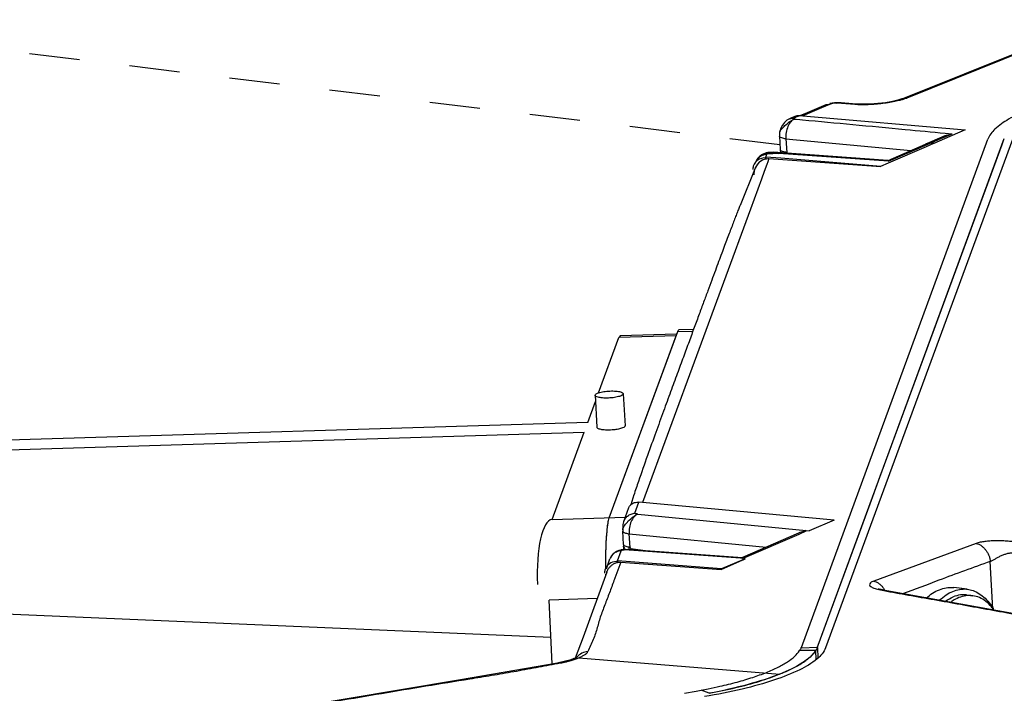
# Model space of a CAD drawing. Header units: inches. Extents: x -4 to 262, y 56 to 231.
# Tile 153 of 162: x 125.45 to 127.8, y 177.45 to 179.05. Entities that reach past the tile are written whole.
import ezdxf

# ---------------------------------------------------------------- set-up
doc = ezdxf.new("R2010")
doc.units = ezdxf.units.IN
doc.header["$LTSCALE"] = 1.2
doc.header["$MEASUREMENT"] = 0
doc.linetypes.add('DASHED', pattern=[0.2, 0.1, -0.1])
doc.layers.get('0').update_dxf_attribs({"linetype": 'CONTINUOUS'})
for name, color, linetype in [('02___PRT_ALL_AXES', 7, 'CONTINUOUS'), ('6_ALL_SURFS', 7, 'CONTINUOUS'), ('7_ALL_FEATURES', 7, 'CONTINUOUS')]:
    doc.layers.add(name, color=color, linetype=linetype)

msp = doc.modelspace()

# ---------------------------------------------------------------- linework, layer by layer
at = {"color": 4, "linetype": 'DASHED'}
msp.add_line((127.2627, 178.7552), (124.8061, 179.053), dxfattribs=at)
at = {"color": 7, "linetype": 'Continuous'}
for p, q in [((126.8564, 177.8674), (127.0157, 178.3007)), ((126.8832, 178.3015), (127.0155, 178.3056)), ((126.8896, 178.1626), (126.8939, 178.0864)), ((126.8227, 178.1589), (126.8271, 178.0827)), ((126.8525, 177.8486), (126.8534, 177.855)), ((126.8498, 177.819), (126.851, 177.8352)), ((126.851, 177.8352), (126.8525, 177.8486)), ((126.8493, 177.8094), (126.8498, 177.819)), ((126.8484, 177.7794), (126.8484, 177.7806))]:
    msp.add_line(p, q, dxfattribs=at)
for points, start_tangent, end_tangent in [([(126.8228, 178.1588), (126.8253, 178.1623), (126.8308, 178.165)], (0.097305, 0.995255), (0.963155, 0.268948)), ([(126.8308, 178.165), (126.8339, 178.1657), (126.8469, 178.1682), (126.8617, 178.1692), (126.8755, 178.1685)], (0.963155, 0.268948), (0.992731, -0.120353)), ([(126.8895, 178.1627), (126.887, 178.1593), (126.8784, 178.1558), (126.8654, 178.1533), (126.8506, 178.1523), (126.8368, 178.153)], (-0.097305, -0.995255), (-0.992731, 0.120353)), ([(126.8755, 178.1685), (126.8854, 178.1663), (126.8895, 178.163), (126.8895, 178.1627)], (0.992731, -0.120353), (-0.097305, -0.995255)), ([(126.8368, 178.153), (126.8269, 178.1552), (126.8228, 178.1585), (126.8228, 178.1588)], (-0.992731, 0.120353), (0.097305, 0.995255)), ([(126.8412, 178.0768), (126.8322, 178.0787), (126.8275, 178.0814), (126.8274, 178.0826)], (-0.992731, 0.120353), (0.031392, 0.999507)), ([(126.8936, 178.0865), (126.8931, 178.0845), (126.8877, 178.0812), (126.8783, 178.0785), (126.8661, 178.0767), (126.8531, 178.0761), (126.8412, 178.0768)], (-0.031392, -0.999507), (-0.992731, 0.120353)), ([(126.8534, 177.855), (126.8564, 177.8674)], (0.161775, 0.986828), (0.344963, 0.938616)), ([(126.8484, 177.7806), (126.8493, 177.8094)], (0.017045, 0.999855), (0.046411, 0.998922)), ([(126.8483, 177.7456), (126.8484, 177.7794)], (-0.009798, 0.999952), (0.016053, 0.999871))]:
    msp.add_spline(points, degree=3, dxfattribs=dict(at, start_tangent=start_tangent, end_tangent=end_tangent))
at = {"layer": '02___PRT_ALL_AXES', "color": 7, "linetype": 'Continuous'}
for p, q in [((127.7088, 177.6972), (127.6768, 177.7011)), ((127.7072, 177.6836), (127.7209, 177.6819)), ((127.7704, 177.6511), (127.7708, 177.6505)), ((127.7708, 177.6505), (127.7724, 177.6477))]:
    msp.add_line(p, q, dxfattribs=at)
for points, start_tangent, end_tangent in [([(127.6117, 177.6766), (127.6262, 177.6878), (127.6423, 177.6962), (127.6585, 177.7008), (127.6747, 177.7013), (127.6768, 177.7011)], (0.742734, 0.669587), (0.992693, -0.120666)), ([(127.6421, 177.6711), (127.6428, 177.6717), (127.6583, 177.6839), (127.6743, 177.6923), (127.6906, 177.6969), (127.7068, 177.6975), (127.7088, 177.6972)], (0.730856, 0.682532), (0.992693, -0.120666)), ([(127.7088, 177.6972), (127.7225, 177.6941), (127.7374, 177.6867), (127.7513, 177.6757), (127.7639, 177.661), (127.7704, 177.6511)], (0.992693, -0.120666), (0.512439, -0.858724)), ([(127.6564, 177.6686), (127.6579, 177.6696), (127.6751, 177.679)], (0.812137, 0.583467), (0.927876, 0.37289)), ([(127.7072, 177.6836), (127.6926, 177.6836), (127.6751, 177.679)], (-0.992791, 0.11986), (-0.927876, -0.37289))]:
    msp.add_spline(points, degree=3, dxfattribs=dict(at, start_tangent=start_tangent, end_tangent=end_tangent))
at = {"layer": '6_ALL_SURFS', "color": 7, "linetype": 'Continuous'}
for p, q in [((127.3539, 177.5643), (127.797, 178.7699)), ((127.3493, 177.5303), (127.3481, 177.5516)), ((127.3524, 177.5601), (127.3539, 177.5643)), ((127.3538, 177.5348), (127.3526, 177.5567))]:
    msp.add_line(p, q, dxfattribs=at)
at = {"layer": '6_ALL_SURFS', "color": 7, "linetype": 'Continuous', "start_tangent": (-0.329336, -0.944213), "end_tangent": (-0.551891, -0.833916)}
msp.add_spline([(127.3524, 177.5601), (127.3513, 177.5573), (127.3499, 177.5544), (127.3481, 177.5516)], degree=3, dxfattribs=at)
at = {"layer": '7_ALL_FEATURES', "color": 7, "linetype": 'Continuous'}
for p, q in [((127.5534, 178.8647), (127.9369, 179.0188)), ((127.9379, 179.0163), (127.565, 178.8665)), ((127.5526, 178.8643), (127.5435, 178.8614)), ((127.5535, 178.8646), (127.5526, 178.8643)), ((127.5535, 178.8648), (127.565, 178.8665)), ((127.3619, 178.8431), (127.3175, 178.8244)), ((127.328, 178.832), (127.373, 178.8508)), ((127.3848, 178.8526), (127.3619, 178.8431)), ((127.373, 178.8508), (127.3736, 178.851)), ((127.3736, 178.851), (127.3848, 178.8526)), ((127.3924, 178.855), (127.3816, 178.8533)), ((127.3886, 178.8536), (127.3848, 178.8526)), ((127.3938, 178.8543), (127.3886, 178.8536)), ((127.4037, 178.8551), (127.3924, 178.855)), ((127.3985, 178.8543), (127.3938, 178.8543)), ((127.3985, 178.8543), (127.4037, 178.8551)), ((127.4411, 178.8511), (127.3985, 178.8543)), ((127.4089, 178.8548), (127.4038, 178.8551)), ((127.4354, 178.8531), (127.4089, 178.8548)), ((127.4471, 178.8522), (127.4354, 178.8531)), ((127.4471, 178.8522), (127.4411, 178.8511)), ((127.4471, 178.8508), (127.4411, 178.8511)), ((127.4473, 178.8522), (127.4471, 178.8522)), ((127.4605, 178.8516), (127.4473, 178.8522)), ((127.2853, 178.8171), (127.2792, 178.8137)), ((127.2904, 178.8193), (127.2853, 178.8171)), ((127.2853, 178.8171), (127.2853, 178.8171)), ((127.3024, 178.8242), (127.2904, 178.8192)), ((127.2904, 178.8192), (127.2997, 178.8207)), ((127.2929, 178.8145), (127.2974, 178.8165)), ((127.2951, 178.8187), (127.2974, 178.8197)), ((127.2974, 178.8197), (127.2997, 178.8207)), ((127.2974, 178.8165), (127.3016, 178.8161)), ((127.2997, 178.8207), (127.3052, 178.823)), ((127.3016, 178.8161), (127.3098, 178.8153)), ((127.3052, 178.823), (127.3064, 178.8234)), ((127.3064, 178.8234), (127.3108, 178.8252)), ((127.3108, 178.8252), (127.314, 178.825)), ((127.3109, 178.8248), (127.328, 178.832)), ((127.314, 178.825), (127.3175, 178.8244)), ((127.3174, 178.8243), (127.7037, 178.7906)), ((127.2734, 178.8086), (127.2686, 178.8022)), ((127.2792, 178.8137), (127.2734, 178.8086)), ((127.2881, 178.8117), (127.2929, 178.8145)), ((127.3098, 178.8153), (127.3166, 178.8147)), ((127.2615, 178.7761), (127.2634, 178.7439)), ((127.262, 178.7844), (127.262, 178.7844)), ((127.2622, 178.7844), (127.2626, 178.7863)), ((127.277, 178.7693), (127.5743, 178.7416)), ((127.277, 178.7693), (127.2789, 178.7372)), ((127.3139, 177.5587), (127.7578, 178.7687)), ((127.619, 178.7583), (127.6459, 178.7699)), ((127.6555, 178.7766), (127.6248, 178.7634)), ((127.6542, 178.7691), (127.6292, 178.7582)), ((127.6459, 178.7699), (127.6725, 178.7813)), ((127.7037, 178.7906), (127.6542, 178.7691)), ((127.6561, 178.7828), (127.6725, 178.7813)), ((127.7919, 178.7561), (127.797, 178.7699)), ((127.8162, 178.7676), (127.3716, 177.5578)), ((127.5173, 178.009), (127.7919, 178.7561)), ((127.5201, 178.7182), (127.6094, 178.7568)), ((127.5211, 178.7159), (127.619, 178.7583)), ((127.5213, 178.7123), (127.6117, 178.7514)), ((127.6248, 178.7634), (127.6094, 178.7568)), ((127.6094, 178.7568), (127.619, 178.7583)), ((127.6117, 178.7514), (127.6292, 178.759)), ((127.6292, 178.759), (127.619, 178.7583)), ((127.2189, 178.731), (127.2171, 178.7297)), ((127.2284, 178.7352), (127.2266, 178.7346)), ((127.2291, 178.7259), (127.2317, 178.733)), ((127.265, 178.723), (127.2291, 178.7259)), ((127.2597, 178.7348), (127.2317, 178.733)), ((127.2317, 178.733), (127.2322, 178.7342)), ((127.2328, 178.7347), (127.2322, 178.7342)), ((127.2342, 178.7352), (127.2328, 178.7347)), ((127.2354, 178.7368), (127.2337, 178.7365)), ((127.2366, 178.7223), (127.2339, 178.7147)), ((127.2366, 178.7223), (127.5029, 178.7037)), ((127.2403, 178.7362), (127.2397, 178.7373)), ((127.2397, 178.7373), (127.2397, 178.7373)), ((127.2398, 178.7374), (127.2438, 178.7376)), ((127.2403, 178.7362), (127.2468, 178.7375)), ((127.2467, 178.7358), (127.2403, 178.7362)), ((127.2438, 178.7376), (127.2468, 178.7374)), ((127.5193, 178.7178), (127.2467, 178.7375)), ((127.25, 178.7355), (127.2467, 178.7358)), ((127.2597, 178.7348), (127.25, 178.7355)), ((127.2597, 178.7348), (127.2661, 178.7361)), ((127.5211, 178.7159), (127.2597, 178.7348)), ((127.264, 178.7423), (127.2637, 178.7439)), ((127.5029, 178.7037), (127.265, 178.723)), ((127.2037, 178.6994), (127.1677, 178.611)), ((127.2036, 178.6992), (127.203, 178.6976)), ((127.2036, 178.6994), (127.2036, 178.6992)), ((127.2059, 178.7038), (127.2037, 178.6994)), ((127.2055, 178.7147), (127.2068, 178.7177)), ((127.2062, 178.7166), (127.2055, 178.7147)), ((127.2064, 178.7167), (127.2082, 178.7197)), ((127.2142, 178.7143), (127.217, 178.7167)), ((127.2314, 178.708), (127.2253, 178.6915)), ((127.2339, 178.7147), (127.2314, 178.708)), ((127.5031, 178.7044), (127.5213, 178.7123)), ((127.5211, 178.7159), (127.5193, 178.7178)), ((127.2003, 178.6936), (127.2003, 178.691)), ((127.2253, 178.6915), (127.2187, 178.6734)), ((127.2187, 178.6734), (127.1924, 178.6019)), ((127.1924, 178.6019), (126.9357, 177.9034)), ((126.8564, 177.8674), (127.0193, 178.3105)), ((126.8832, 178.3015), (126.8794, 178.2965)), ((127.0157, 178.3007), (126.8794, 178.2965)), ((127.0193, 178.3105), (127.0555, 178.3116)), ((127.0231, 178.3155), (127.0573, 178.3166)), ((126.8309, 178.1645), (126.8794, 178.2965)), ((126.805, 178.094), (126.8236, 178.1445)), ((126.805, 178.094), (124.1334, 178.0129)), ((124.0706, 177.9877), (126.7966, 178.0712)), ((126.7202, 177.8632), (126.7966, 178.0712)), ((127.5017, 177.9664), (127.5173, 178.009)), ((127.4839, 177.9181), (127.5017, 177.9664)), ((126.9152, 177.9221), (126.9074, 177.8982)), ((126.9176, 177.8783), (126.9271, 177.9042)), ((127.3918, 177.8616), (126.9271, 177.9042)), ((127.4775, 177.9006), (127.4839, 177.9181)), ((126.8909, 177.8588), (126.9031, 177.8919)), ((127.3539, 177.5643), (127.4775, 177.9006)), ((126.7202, 177.8632), (126.8945, 177.8685)), ((126.8909, 177.8588), (126.8909, 177.8588)), ((126.9242, 177.8761), (127.3255, 177.8369)), ((127.3917, 177.8618), (127.3325, 177.8362)), ((126.8884, 177.8386), (126.8884, 177.8387)), ((126.8884, 177.8384), (126.8884, 177.8359)), ((126.8903, 177.8035), (126.8884, 177.8359)), ((127.3072, 177.8309), (127.1733, 177.7725)), ((127.3082, 177.8287), (127.3251, 177.8361)), ((127.3255, 177.8369), (127.3325, 177.8362)), ((126.9058, 177.7968), (126.9039, 177.8291)), ((126.9039, 177.8291), (127.2299, 177.7972)), ((127.1739, 177.7701), (127.3082, 177.8287)), ((126.876, 177.765), (126.8848, 177.7889)), ((126.881, 177.7898), (126.8791, 177.7892)), ((126.8854, 177.7894), (126.8848, 177.7889)), ((126.8868, 177.7899), (126.8854, 177.7894)), ((126.8903, 177.8035), (126.8906, 177.8)), ((126.8918, 177.792), (126.8906, 177.8)), ((126.8923, 177.7941), (126.8935, 177.7919)), ((126.8923, 177.792), (126.8964, 177.7922)), ((126.8929, 177.7909), (126.8923, 177.792)), ((126.8923, 177.792), (126.8923, 177.792)), ((126.8929, 177.7909), (126.8992, 177.7921)), ((127.1799, 177.7701), (126.8929, 177.7909)), ((126.8964, 177.7922), (126.8992, 177.7921)), ((127.1732, 177.7723), (126.8992, 177.7921)), ((126.9078, 177.7944), (126.9081, 177.7915)), ((126.9078, 177.7944), (126.9475, 177.7886)), ((127.7303, 177.8063), (127.486, 177.7166)), ((126.8482, 177.7693), (126.8484, 177.7794)), ((126.8483, 177.7456), (126.8482, 177.7693)), ((126.8496, 177.7462), (126.858, 177.7693)), ((126.8595, 177.7726), (126.858, 177.7693)), ((126.8588, 177.7713), (126.858, 177.7693)), ((126.8628, 177.7779), (126.8613, 177.7758)), ((126.8835, 177.7614), (126.872, 177.7302)), ((127.1232, 177.7457), (126.876, 177.765)), ((126.8836, 177.7614), (127.1228, 177.744)), ((127.1228, 177.744), (127.1744, 177.7671)), ((127.1743, 177.7671), (127.1232, 177.7457)), ((127.1738, 177.7712), (127.1733, 177.7723)), ((127.1799, 177.7701), (127.1738, 177.7712)), ((127.1752, 177.7675), (127.1743, 177.7671)), ((127.1744, 177.7671), (127.1753, 177.7676)), ((127.1799, 177.7696), (127.1752, 177.7675)), ((127.1753, 177.7676), (127.1799, 177.7696)), ((127.7699, 177.6508), (127.7635, 177.7636)), ((126.8505, 177.7382), (126.7939, 177.583)), ((127.1232, 177.7457), (127.1228, 177.744)), ((126.8472, 177.7328), (126.8472, 177.7291)), ((124.0888, 177.6963), (126.7172, 177.5831)), ((127.4989, 177.6977), (127.4973, 177.6983)), ((127.5038, 177.6964), (127.4989, 177.6977)), ((127.5137, 177.6933), (127.517, 177.6936)), ((127.5137, 177.6933), (127.5169, 177.6928)), ((127.517, 177.6936), (127.517, 177.6936)), ((126.8274, 177.6749), (126.713, 177.6714)), ((126.7202, 177.5194), (126.713, 177.6714)), ((127.7705, 177.6503), (127.7701, 177.6509)), ((127.7725, 177.6477), (127.7705, 177.6503)), ((126.7939, 177.583), (126.775, 177.5335)), ((127.3108, 177.5536), (127.3093, 177.5511)), ((127.3481, 177.5516), (127.3093, 177.5511)), ((127.3525, 177.5583), (127.3133, 177.5571)), ((127.3493, 177.5303), (127.3481, 177.5516)), ((127.3524, 177.5601), (127.3539, 177.5643)), ((127.3538, 177.5348), (127.3526, 177.5567)), ((126.7626, 177.5288), (126.755, 177.5266)), ((126.7718, 177.5321), (126.7741, 177.533)), ((126.7722, 177.5323), (126.7836, 177.5339)), ((126.7725, 177.5299), (126.7801, 177.5325)), ((126.7789, 177.5353), (126.7741, 177.533)), ((126.7801, 177.5325), (126.7836, 177.5339)), ((126.7836, 177.5339), (127.2628, 177.4955)), ((126.7352, 177.522), (126.7329, 177.5216)), ((126.736, 177.5212), (126.7329, 177.5216)), ((126.7329, 177.5216), (126.7329, 177.5216)), ((126.733, 177.5206), (126.736, 177.5212)), ((127.0631, 177.4549), (127.0754, 177.4571)), ((127.0754, 177.4571), (127.0921, 177.4604)), ((127.0943, 177.4496), (127.0754, 177.4571)), ((127.0358, 177.4502), (127.0631, 177.4549))]:
    msp.add_line(p, q, dxfattribs=at)
for points in [[(127.5435, 178.8614), (127.5304, 178.8582), (127.5143, 178.8554), (127.4961, 178.8532), (127.4774, 178.8519), (127.4605, 178.8516)], [(127.2686, 178.8022), (127.2647, 178.7945), (127.2623, 178.7862), (127.262, 178.7844)], [(127.2171, 178.7297), (127.2152, 178.7283), (127.2135, 178.7268), (127.2118, 178.7251), (127.2102, 178.7232), (127.2087, 178.7211), (127.2074, 178.7189), (127.2062, 178.7166)], [(127.2266, 178.7346), (127.2247, 178.7339), (127.2228, 178.733), (127.2208, 178.7321), (127.2189, 178.731)], [(127.2337, 178.7365), (127.232, 178.7361), (127.2302, 178.7357), (127.2284, 178.7352)], [(127.2397, 178.7374), (127.2387, 178.7372), (127.2371, 178.737), (127.2354, 178.7368)], [(127.2052, 178.7026), (127.2039, 178.7), (127.2036, 178.6992)], [(127.2085, 178.7078), (127.2067, 178.7052), (127.2052, 178.7026)], [(127.2142, 178.7143), (127.2128, 178.713), (127.2105, 178.7104), (127.2085, 178.7078)], [(126.8896, 177.8542), (126.889, 177.8511), (126.8887, 177.8481), (126.8885, 177.8454), (126.8884, 177.8426), (126.8884, 177.8398), (126.8884, 177.8386)], [(126.8909, 177.8588), (126.8905, 177.8576), (126.8896, 177.8542)], [(126.8715, 177.7857), (126.8696, 177.7844), (126.8678, 177.783), (126.866, 177.7815), (126.8644, 177.7797), (126.8628, 177.7779)], [(126.8791, 177.7892), (126.8773, 177.7885), (126.8753, 177.7877), (126.8734, 177.7868), (126.8715, 177.7857)], [(126.8863, 177.7911), (126.8846, 177.7908), (126.8828, 177.7903), (126.881, 177.7898)], [(126.8923, 177.792), (126.8913, 177.7919), (126.8897, 177.7917), (126.888, 177.7914), (126.8863, 177.7911)], [(126.8613, 177.7758), (126.86, 177.7736), (126.8588, 177.7713)], [(127.517, 177.6936), (127.5103, 177.6949), (127.5038, 177.6964)], [(128.3958, 177.5319), (127.9974, 177.6069), (127.517, 177.6936)], [(126.755, 177.5266), (126.7458, 177.5243), (126.7352, 177.522)], [(126.7718, 177.5321), (126.7687, 177.5309), (126.7626, 177.5288)], [(126.7791, 177.5352), (126.7802, 177.5361), (126.7789, 177.5353)], [(126.7329, 177.5216), (126.5022, 177.4814), (126.2273, 177.4357), (125.9638, 177.3919)]]:
    msp.add_lwpolyline(points, dxfattribs=at)
for centre, major_axis, ratio, start_param, end_param in [((127.23, 178.69), (0.0193, -0.0294), 0.871075, 2.463471, 3.253112), ((127.23, 178.69), (0.0193, -0.0294), 0.871075, 3.820807, 3.998663), ((127.23, 178.69), (0.0193, -0.0294), 0.871075, 3.603444, 3.820807), ((127.23, 178.69), (0.0193, -0.0294), 0.871075, 3.400548, 3.603444), ((127.23, 178.69), (0.0193, -0.0294), 0.871075, 3.253112, 3.400548), ((126.7274, 177.7108), (0.0073, -0.1524), 0.274986, 3.141593, 4.712389), ((126.8768, 177.7292), (0.0193, -0.0294), 0.871075, 2.463471, 3.603802), ((126.8768, 177.7292), (0.0193, -0.0294), 0.871075, 3.831857, 3.998663), ((126.8768, 177.7292), (0.0193, -0.0294), 0.871075, 3.603802, 3.831857)]:
    msp.add_ellipse(centre, major_axis=major_axis, ratio=ratio, start_param=start_param, end_param=end_param, dxfattribs=at)
for points, start_tangent, end_tangent in [([(127.565, 178.8665), (127.5536, 178.8625), (127.5459, 178.8604)], (-0.927953, -0.372698), (-0.969134, -0.246534)), ([(127.4659, 178.8505), (127.4565, 178.8505), (127.4486, 178.8507), (127.4471, 178.8508)], (-0.999897, -0.01438), (-0.998845, 0.048043)), ([(127.5459, 178.8604), (127.5398, 178.8589), (127.5243, 178.8559), (127.5076, 178.8534), (127.4904, 178.8517), (127.4731, 178.8507), (127.4659, 178.8505)], (-0.969134, -0.246534), (-0.999897, -0.01438)), ([(127.2853, 178.8171), (127.2886, 178.8182), (127.2905, 178.8185)], (0.917117, 0.398619), (0.989558, 0.144134)), ([(127.2974, 178.8165), (127.2886, 178.8101)], (-0.931106, -0.364749), (-0.668739, -0.743497)), ([(127.2905, 178.8185), (127.2951, 178.8187)], (0.989558, 0.144134), (0.997583, -0.069491)), ([(127.2941, 178.8178), (127.2942, 178.818), (127.2945, 178.8184), (127.2951, 178.8187)], (0.008986, 0.99996), (0.916371, 0.40033)), ([(127.2974, 178.8165), (127.2955, 178.8168), (127.2948, 178.8171), (127.2943, 178.8174), (127.2941, 178.8177), (127.2941, 178.8178)], (-0.993602, 0.112937), (0.008986, 0.99996)), ([(127.3024, 178.8242), (127.3026, 178.8243), (127.3063, 178.8252)], (0.917558, 0.397603), (0.993063, 0.117582)), ([(127.3063, 178.8252), (127.3108, 178.8252)], (0.993063, 0.117582), (0.996241, -0.086624)), ([(127.8545, 178.8384), (127.8071, 178.8159), (127.7746, 178.7924), (127.7578, 178.7687)], (-0.927639, -0.373478), (-0.344459, -0.938801)), ([(127.2626, 178.7863), (127.2679, 178.7944), (127.2771, 178.8031), (127.2876, 178.8114), (127.2881, 178.8117)], (0.301485, 0.953471), (0.836031, 0.548683)), ([(127.2817, 178.7989), (127.2776, 178.7846), (127.277, 178.7693)], (-0.395109, -0.918634), (0.084459, -0.996427)), ([(127.2886, 178.8101), (127.2817, 178.7989)], (-0.668739, -0.743497), (-0.395109, -0.918634)), ([(127.3166, 178.8147), (127.4359, 178.8036), (127.5609, 178.7919), (127.6561, 178.7828)], (0.99572, -0.092424), (0.995477, -0.095001)), ([(127.262, 178.7847), (127.2615, 178.7781), (127.2615, 178.7761)], (-0.16257, -0.986697), (0.057702, -0.998334)), ([(127.277, 178.7693), (127.2674, 178.7714), (127.2622, 178.7745), (127.2618, 178.7761)], (-0.991077, 0.133287), (-0.028786, 0.999586)), ([(127.6555, 178.7766), (127.659, 178.778), (127.6725, 178.7813)], (0.919835, 0.392306), (0.990562, 0.137067)), ([(127.2068, 178.7177), (127.2069, 178.7179), (127.2113, 178.7243)], (0.448815, 0.893625), (0.671905, 0.740637)), ([(127.2082, 178.7197), (127.2168, 178.7281), (127.2181, 178.7289)], (0.557574, 0.830127), (0.866198, 0.499701)), ([(127.2113, 178.7243), (127.2173, 178.7293), (127.2244, 178.7327)], (0.671905, 0.740637), (0.950247, 0.311499)), ([(127.2181, 178.7289), (127.2317, 178.733)], (0.866198, 0.499701), (0.997876, 0.06515)), ([(127.2244, 178.7327), (127.2322, 178.7342)], (0.950247, 0.311499), (0.997875, 0.065158)), ([(127.2259, 178.7212), (127.2311, 178.7222), (127.2366, 178.7223)], (0.957666, 0.287881), (0.997375, -0.07241)), ([(127.2403, 178.7362), (127.2377, 178.7359), (127.2351, 178.7355), (127.2342, 178.7352)], (-0.997475, -0.071017), (-0.962676, -0.270656)), ([(127.2634, 178.7439), (127.2649, 178.7351)], (0.056642, -0.998395), (0.280772, -0.959774)), ([(127.2789, 178.7372), (127.2692, 178.7393), (127.264, 178.7423)], (-0.991077, 0.133287), (-0.41823, 0.908341)), ([(127.2789, 178.7372), (127.2751, 178.7354)], (-0.921258, -0.388952), (-0.819339, -0.573309)), ([(127.2789, 178.7372), (127.2791, 178.7364), (127.2807, 178.7349)], (0.143076, -0.989712), (0.989541, -0.144251)), ([(127.2213, 178.7193), (127.2148, 178.7146), (127.2097, 178.7093), (127.2059, 178.7038)], (-0.863384, -0.504547), (-0.513225, -0.858254)), ([(127.217, 178.7167), (127.2213, 178.7193)], (0.799712, 0.600384), (0.896195, 0.443661)), ([(127.2213, 178.7193), (127.2259, 178.7212)], (0.896416, 0.443213), (0.957666, 0.287881)), ([(127.203, 178.6976), (127.2017, 178.693), (127.2009, 178.6881), (127.2003, 178.6836)], (-0.323693, -0.946162), (-0.112651, -0.993635)), ([(127.1677, 178.611), (127.1668, 178.6087), (127.1628, 178.5985), (127.1584, 178.5873), (127.1537, 178.5751), (127.1487, 178.5619), (127.1432, 178.5476), (127.1373, 178.532), (127.131, 178.5152), (127.1242, 178.4969), (127.1168, 178.4772), (127.1089, 178.4559), (127.1003, 178.4328), (127.0911, 178.4079), (127.0811, 178.381), (127.0704, 178.3519), (127.0588, 178.3205), (127.0463, 178.2866), (127.0328, 178.2499), (127.0182, 178.2103), (127.0025, 178.1675), (126.9855, 178.1211), (126.9672, 178.0707), (126.9473, 178.0155), (126.9258, 177.954), (126.9149, 177.9215)], (-0.368632, -0.929575), (-0.308757, -0.951141)), ([(127.0193, 178.3105), (127.0227, 178.3154), (127.0231, 178.3154)], (0.344963, 0.938616), (0.984348, -0.176235)), ([(126.9073, 177.8983), (126.908, 177.899), (126.9164, 177.9034)], (0.714135, 0.700008), (0.964132, 0.265423)), ([(126.9164, 177.9034), (126.9271, 177.9042)], (0.964132, 0.265423), (0.995856, -0.090943)), ([(126.8909, 177.8588), (126.8939, 177.8647), (126.9001, 177.8716), (126.9083, 177.8763), (126.9176, 177.8783)], (0.345205, 0.938527), (0.997883, 0.065039)), ([(126.9031, 177.8919), (126.9073, 177.8983)], (0.351629, 0.936139), (0.714135, 0.700008)), ([(126.9242, 177.8761), (126.9216, 177.8765), (126.9194, 177.877), (126.9176, 177.8783)], (-0.993363, 0.11502), (0.344956, 0.938619)), ([(126.8484, 177.7794), (126.8493, 177.8094), (126.851, 177.8352), (126.8534, 177.855), (126.8564, 177.8674)], (0.016053, 0.999871), (0.344963, 0.938616)), ([(126.8896, 177.8433), (126.8951, 177.8522), (126.9041, 177.8621)], (0.396078, 0.918217), (0.726038, 0.687655)), ([(126.9041, 177.8621), (126.9145, 177.8707)], (0.726038, 0.687655), (0.808057, 0.589104)), ([(126.9155, 177.8696), (126.9086, 177.8585), (126.9045, 177.8442)], (-0.664062, -0.747678), (-0.156467, -0.987683)), ([(126.9145, 177.8707), (126.9242, 177.8761)], (0.808057, 0.589104), (0.953252, 0.302177)), ([(126.9242, 177.8761), (126.9155, 177.8696)], (-0.925722, -0.378205), (-0.664062, -0.747678)), ([(126.8884, 177.8387), (126.8896, 177.8433)], (0.012267, 0.999925), (0.396078, 0.918217)), ([(126.8885, 177.8359), (126.8896, 177.8337), (126.895, 177.831)], (0.140852, -0.990031), (0.966841, -0.255378)), ([(126.895, 177.831), (126.9039, 177.8291)], (0.966841, -0.255378), (0.991077, -0.133287)), ([(126.9045, 177.8442), (126.9039, 177.8291)], (-0.156467, -0.987683), (0.080994, -0.996715)), ([(127.3255, 177.8368), (127.3199, 177.8345), (127.3129, 177.8331), (127.3072, 177.831)], (-0.904111, -0.427298), (-0.908219, -0.418494)), ([(127.8284, 177.8089), (127.8222, 177.8098), (127.8158, 177.8106), (127.8092, 177.8113), (127.8026, 177.8118), (127.7891, 177.8125), (127.7824, 177.8126), (127.7758, 177.8126), (127.7692, 177.8124), (127.7629, 177.8121), (127.7508, 177.8109), (127.7397, 177.809), (127.7348, 177.8078), (127.7303, 177.8063)], (-0.989017, 0.147799), (-0.938053, -0.346493)), ([(126.8848, 177.7889), (126.8789, 177.7879), (126.8733, 177.7859), (126.8682, 177.7829), (126.8639, 177.7789)], (-0.997876, -0.065147), (-0.67194, -0.740605)), ([(126.8929, 177.7909), (126.8902, 177.7906), (126.8877, 177.7901), (126.8868, 177.7899)], (-0.997504, -0.070605), (-0.962626, -0.270833)), ([(126.8914, 177.8014), (126.8903, 177.8035)], (-0.65514, 0.755507), (-0.140221, 0.99012)), ([(126.8906, 177.8), (126.8923, 177.7941)], (0.148403, -0.988927), (0.406998, -0.913429)), ([(126.9058, 177.7968), (126.8967, 177.7987), (126.8914, 177.8014)], (-0.991077, 0.133287), (-0.65514, 0.755507)), ([(126.9058, 177.7968), (126.9021, 177.7937)], (-0.953673, -0.300844), (-0.475798, -0.879554)), ([(126.9058, 177.7968), (126.9061, 177.7959), (126.9078, 177.7944)], (0.322734, -0.94649), (0.98954, -0.144259)), ([(127.7303, 177.8063), (127.7363, 177.8045), (127.7421, 177.8012), (127.7475, 177.7966), (127.7524, 177.791), (127.7567, 177.7847), (127.7601, 177.7778), (127.7624, 177.7707), (127.7631, 177.7672), (127.7635, 177.7636)], (0.987718, -0.156245), (0.056642, -0.998395)), ([(127.7635, 177.7636), (127.7657, 177.7646), (127.7682, 177.7659), (127.7741, 177.7691), (127.7809, 177.7728), (127.7845, 177.7747), (127.7883, 177.7766), (127.7921, 177.7783), (127.796, 177.7798), (127.8036, 177.7823), (127.8073, 177.7832), (127.8108, 177.7837), (127.8141, 177.7839), (127.8172, 177.7836)], (0.927284, 0.374359), (0.986871, -0.161512)), ([(126.8639, 177.7789), (126.8604, 177.7743), (126.8595, 177.7726)], (-0.67194, -0.740606), (-0.457153, -0.889388)), ([(126.87, 177.7593), (126.874, 177.7606), (126.8785, 177.7614), (126.8836, 177.7614)], (0.92307, 0.384633), (0.997454, -0.071316)), ([(127.7635, 177.7636), (127.6414, 177.7187), (127.5547, 177.6861)], (-0.93867, -0.344817), (-0.941036, -0.338307)), ([(126.8505, 177.7382), (126.8506, 177.7385), (126.8513, 177.7403), (126.8522, 177.7422), (126.8533, 177.7442), (126.8546, 177.7463), (126.8562, 177.7485), (126.8582, 177.7508), (126.8605, 177.7531), (126.8633, 177.7554), (126.8664, 177.7575), (126.87, 177.7593)], (0.343998, 0.93897), (0.92307, 0.384633)), ([(126.872, 177.7302), (126.8687, 177.7214), (126.8581, 177.6926), (126.847, 177.6635), (126.8362, 177.6344), (126.8277, 177.606), (126.8234, 177.5919), (126.8182, 177.5776), (126.8119, 177.5632), (126.805, 177.5489)], (-0.344318, -0.938853), (-0.427996, -0.90378)), ([(127.486, 177.7166), (127.478, 177.7123), (127.476, 177.7078), (127.479, 177.7039), (127.4862, 177.7001)], (-0.93562, -0.35301), (0.937166, -0.348885)), ([(127.486, 177.7166), (127.4919, 177.7148), (127.4977, 177.7115), (127.5032, 177.7069), (127.5081, 177.7013), (127.5124, 177.6949), (127.5125, 177.6948)], (0.986903, -0.161312), (0.501937, -0.864904)), ([(127.4862, 177.7001), (127.4979, 177.6966)], (0.937166, -0.348885), (0.969918, -0.243431)), ([(127.4979, 177.6966), (127.5137, 177.6933)], (0.969918, -0.243431), (0.985382, -0.170359)), ([(127.5169, 177.6928), (127.576, 177.6822), (127.6381, 177.6711), (127.7002, 177.66), (127.7622, 177.6488), (127.886, 177.6264), (128.0095, 177.6038), (128.0499, 177.5963)], (0.984619, -0.174718), (0.983457, -0.181144)), ([(127.6888, 177.6773), (127.6724, 177.6685), (127.6693, 177.6663)], (-0.927876, -0.37289), (-0.806551, -0.591164)), ([(127.7209, 177.6819), (127.7054, 177.6818), (127.6888, 177.6773)], (-0.992762, 0.120102), (-0.927876, -0.37289)), ([(127.7701, 177.6509), (127.7664, 177.6554), (127.7528, 177.6684), (127.7378, 177.6773), (127.7219, 177.6818), (127.7209, 177.6819)], (-0.608878, 0.793264), (-0.992762, 0.120102)), ([(127.0921, 177.4604), (127.1199, 177.4663), (127.1609, 177.4765), (127.198, 177.4876), (127.2306, 177.4994), (127.2584, 177.5119), (127.281, 177.5247), (127.298, 177.5378), (127.3093, 177.5511)], (0.98032, 0.197414), (0.534787, 0.844987)), ([(127.3481, 177.5516), (127.3174, 177.523), (127.2628, 177.4955), (127.1871, 177.4707), (127.0943, 177.4496)], (-0.534787, -0.844987), (-0.982827, -0.184528)), ([(127.3132, 177.5589), (127.3122, 177.5563), (127.311, 177.5538), (127.3108, 177.5536)], (-0.338247, -0.941057), (-0.498659, -0.866798)), ([(127.3245, 177.5279), (127.3302, 177.5324), (127.3481, 177.5516)], (0.805856, 0.592112), (0.534735, 0.84502)), ([(127.3716, 177.5578), (127.3512, 177.5315), (127.3307, 177.5168)], (-0.344061, -0.938947), (-0.854653, -0.5192)), ([(127.3524, 177.5601), (127.3513, 177.5573), (127.3499, 177.5544), (127.3481, 177.5516)], (-0.329336, -0.944213), (-0.551892, -0.833916)), ([(126.7541, 177.5249), (126.7562, 177.5254), (126.7624, 177.527), (126.7683, 177.5286), (126.7725, 177.5299)], (0.97346, 0.228857), (0.953429, 0.301616)), ([(126.7914, 177.545), (126.7909, 177.5448), (126.7789, 177.5353)], (-0.890693, -0.454605), (-0.6685, -0.743712)), ([(126.8013, 177.5439), (126.8006, 177.5432), (126.7981, 177.5413), (126.7952, 177.5394), (126.7918, 177.5376), (126.7879, 177.5357), (126.7836, 177.5339)], (-0.7355, -0.677524), (-0.927876, -0.37289)), ([(126.805, 177.5489), (126.7914, 177.545)], (-0.998071, -0.062089), (-0.890693, -0.454605)), ([(126.805, 177.5489), (126.8041, 177.547), (126.8026, 177.5451), (126.8013, 177.5439)], (-0.362263, -0.932076), (-0.7355, -0.677524)), ([(127.2628, 177.4956), (127.3013, 177.5134), (127.3245, 177.5279)], (0.927863, 0.372921), (0.805856, 0.592112)), ([(125.9678, 177.3915), (125.9996, 177.3968), (126.1046, 177.4143), (126.2091, 177.4317), (126.3142, 177.4494), (126.4199, 177.4671), (126.5241, 177.484), (126.5761, 177.4925), (126.6288, 177.5015), (126.6824, 177.5112), (126.733, 177.5206)], (0.986376, 0.164509), (0.982934, 0.183961)), ([(126.736, 177.5212), (126.743, 177.5225), (126.7498, 177.5239), (126.7541, 177.5249)], (0.983927, 0.178574), (0.97346, 0.228857)), ([(127.3307, 177.5168), (127.3099, 177.5056), (127.2496, 177.4814), (127.173, 177.4598), (127.0832, 177.4419)], (-0.854653, -0.5192), (-0.986457, -0.164023)), ([(127.0943, 177.4496), (127.158, 177.4632), (127.2146, 177.4786), (127.2628, 177.4956)], (0.982827, 0.184528), (0.927883, 0.372873))]:
    msp.add_spline(points, degree=3, dxfattribs=dict(at, start_tangent=start_tangent, end_tangent=end_tangent))

doc.saveas('drawing.dxf')
